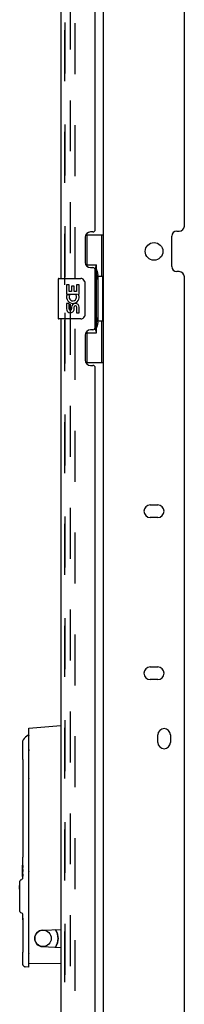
# Model space of a CAD drawing. Header units: inches. Extents: x 0 to 229, y 0 to 148.
# Tile 36 of 47: x 125.28 to 129.36, y 43.29 to 67.6. Entities that reach past the tile are written whole.
import ezdxf

# ---------------------------------------------------------------- set-up
doc = ezdxf.new("R2010")
doc.units = ezdxf.units.IN
doc.header["$LTSCALE"] = 12.571402
doc.header["$MEASUREMENT"] = 0
doc.linetypes.add('HIDDEN', pattern=[0.2, 0.1, -0.1])
doc.layers.get('0').update_dxf_attribs({"linetype": 'CONTINUOUS'})
for name, color, linetype in [('DEFAULT_2', 8, 'HIDDEN'), ('MASTER_DOOR_ASSEMBLY', 7, 'CONTINUOUS'), ('SLAVE_DOOR_ASSEMBLY', 7, 'CONTINUOUS')]:
    doc.layers.add(name, color=color, linetype=linetype)

msp = doc.modelspace()

# ---------------------------------------------------------------- linework, layer by layer
at = {"color": 3, "linetype": 'Continuous'}
for p, q in [((127.358, 10.322), (127.358, 88.854)), ((129.358, 62.505), (129.358, 85.837)), ((129.046, 61.505), (129.046, 62.255)), ((129.171, 62.38), (129.233, 62.38)), ((129.233, 61.38), (129.171, 61.38)), ((129.358, 37.924), (129.358, 61.255)), ((128.514, 55.623), (128.702, 55.623)), ((128.702, 55.311), (128.514, 55.311)), ((128.514, 51.623), (128.702, 51.623)), ((128.702, 51.311), (128.514, 51.311)), ((128.702, 49.758), (128.702, 49.946)), ((129.014, 49.946), (129.014, 49.758))]:
    msp.add_line(p, q, dxfattribs=at)
msp.add_circle((128.608, 61.88), 0.219, dxfattribs=at)
for centre, radius, start, end in [((129.233, 62.505), 0.125, 270, 360), ((129.171, 62.255), 0.125, 90, 180), ((129.171, 61.505), 0.125, 180, 270), ((129.233, 61.255), 0.125, 0, 90), ((128.514, 55.467), 0.156, 90, 270), ((128.702, 55.467), 0.156, 270, 90), ((128.514, 51.467), 0.156, 90, 270), ((128.702, 51.467), 0.156, 270, 90), ((128.858, 49.946), 0.156, 0, 180), ((128.858, 49.758), 0.156, 180, 360)]:
    msp.add_arc(centre, radius, start, end, dxfattribs=at)
at = {"layer": 'DEFAULT_2', "color": 8, "linetype": 'HIDDEN'}
for p, q in [((126.545, 11.551), (126.545, 87.624)), ((126.649, 87.624), (126.649, 11.551))]:
    msp.add_line(p, q, dxfattribs=at)
at = {"layer": 'MASTER_DOOR_ASSEMBLY', "color": 8, "linetype": 'HIDDEN'}
for p, q in [((126.404, 61.056), (126.404, 82.613)), ((126.404, 38.809), (126.404, 60.366))]:
    msp.add_line(p, q, dxfattribs=at)
at = {"layer": 'MASTER_DOOR_ASSEMBLY', "color": 7, "linetype": 'Continuous'}
for p, q in [((125.512, 50.109), (126.3, 50.178)), ((125.512, 44.312), (125.512, 50.109)), ((125.504, 49.923), (125.502, 49.923)), ((125.507, 49.929), (125.507, 49.924)), ((125.512, 49.926), (125.509, 49.925)), ((125.512, 49.926), (125.512, 49.926)), ((125.352, 49.757), (125.352, 49.468)), ((125.352, 49.456), (125.353, 49.441)), ((125.353, 49.441), (125.354, 49.429)), ((125.354, 49.429), (125.355, 49.414)), ((125.355, 49.414), (125.356, 49.396)), ((125.356, 49.396), (125.357, 49.375)), ((125.357, 49.376), (125.358, 49.352)), ((125.358, 49.353), (125.359, 49.327)), ((125.507, 49.552), (125.507, 44.214)), ((125.359, 49.328), (125.36, 49.3)), ((125.36, 49.301), (125.361, 49.272)), ((125.361, 49.273), (125.361, 49.244)), ((125.361, 49.214), (125.361, 49.194)), ((125.361, 49.194), (125.361, 47.068)), ((125.512, 48.884), (125.507, 48.884)), ((125.353, 46.821), (125.352, 46.806)), ((125.353, 46.704), (125.352, 46.731)), ((125.352, 46.731), (125.352, 46.731)), ((125.352, 46.728), (125.352, 46.724)), ((125.352, 46.724), (125.353, 46.709)), ((125.352, 46.68), (125.352, 46.681)), ((125.352, 46.681), (125.353, 46.681)), ((125.352, 46.668), (125.352, 46.68)), ((125.353, 46.647), (125.352, 46.668)), ((125.352, 46.668), (125.352, 46.515)), ((125.353, 46.709), (125.353, 46.647)), ((125.353, 46.681), (125.353, 46.704)), ((125.354, 46.458), (125.354, 46.724)), ((125.365, 46.724), (125.354, 46.724)), ((125.357, 46.674), (125.365, 46.675)), ((125.357, 46.674), (125.357, 46.626)), ((125.364, 46.724), (125.364, 46.675)), ((125.365, 46.724), (125.365, 46.675)), ((125.352, 46.509), (125.353, 46.535)), ((125.352, 46.501), (125.353, 46.501)), ((125.352, 46.463), (125.353, 46.481)), ((125.352, 46.452), (125.352, 46.463)), ((125.352, 46.451), (125.352, 46.452)), ((125.352, 46.452), (125.352, 46.401)), ((125.353, 46.535), (125.353, 46.474)), ((125.353, 46.481), (125.353, 46.501)), ((125.354, 46.458), (125.365, 46.458)), ((125.364, 46.626), (125.357, 46.626)), ((125.357, 46.576), (125.364, 46.577)), ((125.357, 46.576), (125.357, 46.508)), ((125.365, 46.508), (125.357, 46.508)), ((125.364, 46.626), (125.364, 46.577)), ((125.364, 46.508), (125.364, 46.458)), ((125.365, 46.508), (125.365, 46.458)), ((125.507, 46.571), (125.512, 46.571)), ((125.284, 46.138), (125.284, 46.23)), ((125.291, 46.23), (125.284, 46.23)), ((125.291, 45.589), (125.291, 46.337)), ((125.309, 46.364), (125.334, 46.374)), ((125.291, 46.17), (125.284, 46.17)), ((125.291, 46.138), (125.284, 46.138)), ((125.309, 45.561), (125.334, 45.551)), ((125.352, 45.524), (125.352, 45.434)), ((125.361, 45.419), (125.361, 45.418)), ((125.361, 45.419), (125.361, 44.726)), ((125.85, 45.125), (126.3, 45.145)), ((125.353, 44.479), (125.352, 44.463)), ((125.85, 44.72), (126.3, 44.7)), ((126.182, 44.709), (126.182, 44.705)), ((125.512, 44.312), (126.3, 44.298)), ((125.507, 44.214), (125.424, 44.221))]:
    msp.add_line(p, q, dxfattribs=at)
for points in [[(125.373, 49.824), (125.37, 49.819), (125.363, 49.806), (125.357, 49.792), (125.354, 49.778), (125.352, 49.765), (125.352, 49.757)], [(125.509, 49.925), (125.507, 49.924), (125.505, 49.924), (125.504, 49.923)], [(125.512, 49.582), (125.512, 49.58), (125.51, 49.577), (125.509, 49.573), (125.509, 49.57), (125.508, 49.565), (125.508, 49.561)], [(125.352, 49.468), (125.352, 49.464), (125.352, 49.46), (125.352, 49.456)], [(125.508, 49.561), (125.508, 49.56), (125.508, 49.558), (125.508, 49.557), (125.508, 49.555), (125.507, 49.553), (125.507, 49.552)], [(125.361, 49.244), (125.361, 49.214), (125.361, 49.194)], [(125.361, 47.068), (125.361, 47.048), (125.361, 47.018), (125.361, 46.99), (125.36, 46.962), (125.359, 46.935), (125.358, 46.91), (125.357, 46.887), (125.356, 46.866), (125.355, 46.848), (125.354, 46.833), (125.353, 46.821)], [(125.352, 46.806), (125.352, 46.802), (125.352, 46.798), (125.352, 46.794), (125.352, 46.731)], [(125.352, 46.731), (125.352, 46.731), (125.352, 46.73), (125.352, 46.729), (125.352, 46.728)], [(125.352, 46.501), (125.352, 46.502), (125.352, 46.503), (125.352, 46.504), (125.352, 46.509)], [(125.353, 46.474), (125.352, 46.457), (125.352, 46.455), (125.352, 46.453), (125.352, 46.452), (125.352, 46.451), (125.352, 46.451)], [(125.352, 46.401), (125.352, 46.401), (125.352, 46.401), (125.352, 46.4), (125.352, 46.399), (125.352, 46.399), (125.352, 46.398), (125.352, 46.397), (125.352, 46.397), (125.351, 46.396), (125.351, 46.396), (125.351, 46.395), (125.351, 46.394), (125.351, 46.394), (125.351, 46.393), (125.35, 46.392), (125.35, 46.392), (125.35, 46.391), (125.35, 46.39), (125.349, 46.39), (125.349, 46.389), (125.349, 46.388), (125.348, 46.388), (125.348, 46.387), (125.348, 46.386), (125.347, 46.385), (125.347, 46.385), (125.346, 46.384), (125.346, 46.383), (125.345, 46.383), (125.345, 46.382), (125.344, 46.381), (125.344, 46.381), (125.343, 46.38), (125.342, 46.38), (125.342, 46.379), (125.341, 46.378), (125.34, 46.378), (125.339, 46.377), (125.339, 46.377), (125.338, 46.376), (125.337, 46.376), (125.336, 46.375), (125.335, 46.375), (125.334, 46.374), (125.334, 46.374)], [(125.334, 45.551), (125.337, 45.55), (125.34, 45.548), (125.342, 45.546), (125.345, 45.543), (125.347, 45.541), (125.348, 45.538), (125.35, 45.535), (125.351, 45.532), (125.351, 45.53), (125.352, 45.527), (125.352, 45.524)], [(125.352, 45.434), (125.352, 45.426), (125.354, 45.409)], [(125.354, 45.409), (125.357, 45.391), (125.361, 45.374), (125.361, 45.374)], [(125.361, 44.726), (125.361, 44.705), (125.361, 44.676), (125.361, 44.647), (125.36, 44.619), (125.359, 44.592), (125.358, 44.567), (125.357, 44.544), (125.356, 44.524), (125.355, 44.506), (125.354, 44.491), (125.353, 44.479)], [(125.352, 44.463), (125.352, 44.459), (125.352, 44.455), (125.352, 44.452), (125.352, 44.299)], [(125.352, 44.299), (125.352, 44.297), (125.353, 44.287), (125.355, 44.277), (125.359, 44.267), (125.364, 44.258), (125.37, 44.249), (125.377, 44.242), (125.385, 44.235), (125.394, 44.23), (125.404, 44.226), (125.414, 44.223), (125.424, 44.221)]]:
    msp.add_lwpolyline(points, dxfattribs=at)
msp.add_circle((125.862, 44.922), 0.203, dxfattribs=at)
for centre, radius, start, end in [((125.712, 49.588), 0.413, 122.1209, 145.0631), ((125.498, 49.929), 0.00984, 0, 122.1209), ((125.527, 48.884), 0.0197, 191.3198, 221.139), ((125.527, 46.571), 0.0197, 138.8269, 168.7312), ((125.32, 46.337), 0.0295, 112.5, 180), ((125.32, 45.589), 0.0295, 180, 247.5), ((125.859, 44.922), 0.203, 92.5, 267.5), ((125.862, 44.922), 0.374, 324.6118, 35.2924), ((126.221, 45.135), 0.0394, 180, 211.0027), ((125.867, 44.922), 0.374, 328.9973, 31.0027), ((126.221, 44.709), 0.0394, 148.9973, 180), ((125.517, 44.538), 0.00984, 120.0567, 159.1692)]:
    msp.add_arc(centre, radius, start, end, dxfattribs=at)
at = {"layer": 'SLAVE_DOOR_ASSEMBLY', "color": 3, "linetype": 'Continuous'}
for p, q in [((126.3, 82.458), (126.3, 61.211)), ((127.154, 62.419), (127.154, 81.25)), ((126.904, 62.229), (126.904, 61.609)), ((127.094, 62.359), (127.034, 62.359)), ((127.034, 61.479), (127.094, 61.479)), ((127.154, 60.004), (127.154, 61.419)), ((126.3, 60.211), (126.3, 38.964)), ((126.904, 59.814), (126.904, 59.194)), ((127.094, 59.944), (127.034, 59.944)), ((127.034, 59.064), (127.094, 59.064)), ((127.154, 40.172), (127.154, 59.004))]:
    msp.add_line(p, q, dxfattribs=at)
at = {"layer": 'SLAVE_DOOR_ASSEMBLY', "color": 8, "linetype": 'HIDDEN'}
for p, q in [((126.404, 82.613), (126.404, 61.056)), ((126.404, 60.366), (126.404, 38.809))]:
    msp.add_line(p, q, dxfattribs=at)
at = {"layer": 'SLAVE_DOOR_ASSEMBLY', "color": 7, "linetype": 'Continuous'}
for p, q in [((126.917, 62.286), (127.358, 62.286)), ((126.954, 61.506), (126.954, 62.286)), ((127.319, 61.261), (127.319, 62.286)), ((126.954, 61.551), (127.181, 61.551)), ((127.181, 59.871), (127.181, 61.551)), ((127.218, 61.312), (127.218, 61.291)), ((127.218, 61.261), (127.218, 60.161)), ((127.34, 61.261), (127.218, 61.261)), ((127.34, 60.161), (127.34, 61.261)), ((126.24, 61.196), (126.24, 60.226)), ((126.255, 61.211), (126.795, 61.211)), ((126.443, 61.057), (126.443, 60.826)), ((126.506, 61.057), (126.443, 61.057)), ((126.506, 60.889), (126.506, 61.057)), ((126.569, 61.025), (126.569, 60.889)), ((126.629, 61.025), (126.569, 61.025)), ((126.629, 60.889), (126.629, 61.025)), ((126.694, 61.057), (126.694, 60.889)), ((126.757, 61.057), (126.694, 61.057)), ((126.757, 60.826), (126.757, 61.057)), ((126.895, 61.111), (126.895, 60.311)), ((126.443, 60.826), (126.704, 60.826)), ((126.513, 60.791), (126.456, 60.815)), ((126.569, 60.889), (126.506, 60.889)), ((126.694, 60.889), (126.629, 60.889)), ((126.704, 60.826), (126.677, 60.807)), ((126.739, 60.826), (126.757, 60.826)), ((126.443, 60.596), (126.443, 60.46)), ((126.506, 60.596), (126.443, 60.596)), ((126.506, 60.46), (126.506, 60.596)), ((126.569, 60.502), (126.569, 60.46)), ((126.629, 60.439), (126.629, 60.508)), ((126.694, 60.502), (126.694, 60.365)), ((126.694, 60.365), (126.757, 60.365)), ((126.757, 60.365), (126.757, 60.502)), ((126.795, 60.211), (126.255, 60.211)), ((127.34, 60.161), (127.218, 60.161)), ((127.218, 60.131), (127.218, 60.11)), ((127.319, 59.136), (127.319, 60.161)), ((126.954, 59.136), (126.954, 59.916)), ((126.954, 59.871), (127.181, 59.871)), ((126.917, 59.136), (127.358, 59.136))]:
    msp.add_line(p, q, dxfattribs=at)
for points in [[(127.145, 61.45), (127.147, 61.454), (127.152, 61.462), (127.157, 61.47), (127.162, 61.477), (127.165, 61.484), (127.169, 61.491), (127.172, 61.497), (127.174, 61.502), (127.176, 61.507), (127.178, 61.512), (127.179, 61.516), (127.18, 61.52), (127.181, 61.524), (127.181, 61.527)], [(126.888, 61.147), (126.89, 61.142), (126.892, 61.136), (126.893, 61.13), (126.894, 61.124), (126.895, 61.117), (126.895, 61.111)], [(126.895, 60.311), (126.895, 60.305), (126.894, 60.299), (126.893, 60.292), (126.892, 60.286), (126.89, 60.281), (126.888, 60.275)], [(127.181, 59.895), (127.181, 59.898), (127.18, 59.902), (127.179, 59.906), (127.178, 59.91), (127.176, 59.915), (127.174, 59.92), (127.172, 59.926), (127.169, 59.932), (127.165, 59.938), (127.162, 59.945), (127.157, 59.952), (127.152, 59.96), (127.147, 59.968), (127.145, 59.972)]]:
    msp.add_lwpolyline(points, dxfattribs=at)
at = {"layer": 'SLAVE_DOOR_ASSEMBLY', "color": 3, "linetype": 'Continuous'}
for centre, radius, start, end in [((127.034, 62.229), 0.13, 90, 180), ((127.094, 62.419), 0.06, 270, 360), ((127.034, 61.609), 0.13, 180, 270), ((127.094, 61.419), 0.06, 0, 90), ((127.034, 59.814), 0.13, 90, 180), ((127.094, 60.004), 0.06, 270, 360), ((127.034, 59.194), 0.13, 180, 270), ((127.094, 59.004), 0.06, 0, 90)]:
    msp.add_arc(centre, radius, start, end, dxfattribs=at)
at = {"layer": 'SLAVE_DOOR_ASSEMBLY', "color": 7, "linetype": 'Continuous'}
for centre, radius, start, end in [((126.255, 61.196), 0.015, 90, 180), ((126.795, 61.111), 0.1, 21.205, 90), ((126.6, 60.753), 0.157, 156.5966, 341.8791), ((126.6, 60.753), 0.0943, 156.5966, 35.1122), ((126.6, 60.753), 0.157, 25.737, 27.8532), ((126.603, 60.753), 0.154, 341.4199, 26.1963), ((126.663, 60.502), 0.0943, 0, 180), ((126.663, 60.497), 0.0362, 83.4285, 161.7628), ((126.663, 60.502), 0.0314, 0, 81.2295), ((126.537, 60.46), 0.0943, 180, 248.6704), ((126.537, 60.46), 0.0943, 248.6999, 347.4338), ((126.537, 60.46), 0.0314, 180, 0.0485), ((126.795, 60.311), 0.1, 270, 338.7946), ((126.255, 60.226), 0.015, 180, 270)]:
    msp.add_arc(centre, radius, start, end, dxfattribs=at)
for centre, start_param, end_param in [((127.114, 61.302), -1.51401, -0.699287), ((127.114, 61.302), -2.442306, -1.627583), ((127.114, 60.121), -1.51401, -0.699287), ((127.114, 60.121), -2.442306, -1.627583)]:
    msp.add_ellipse(centre, major_axis=(0, 0.18), ratio=0.579493, start_param=start_param, end_param=end_param, dxfattribs=at)

doc.saveas('drawing.dxf')
